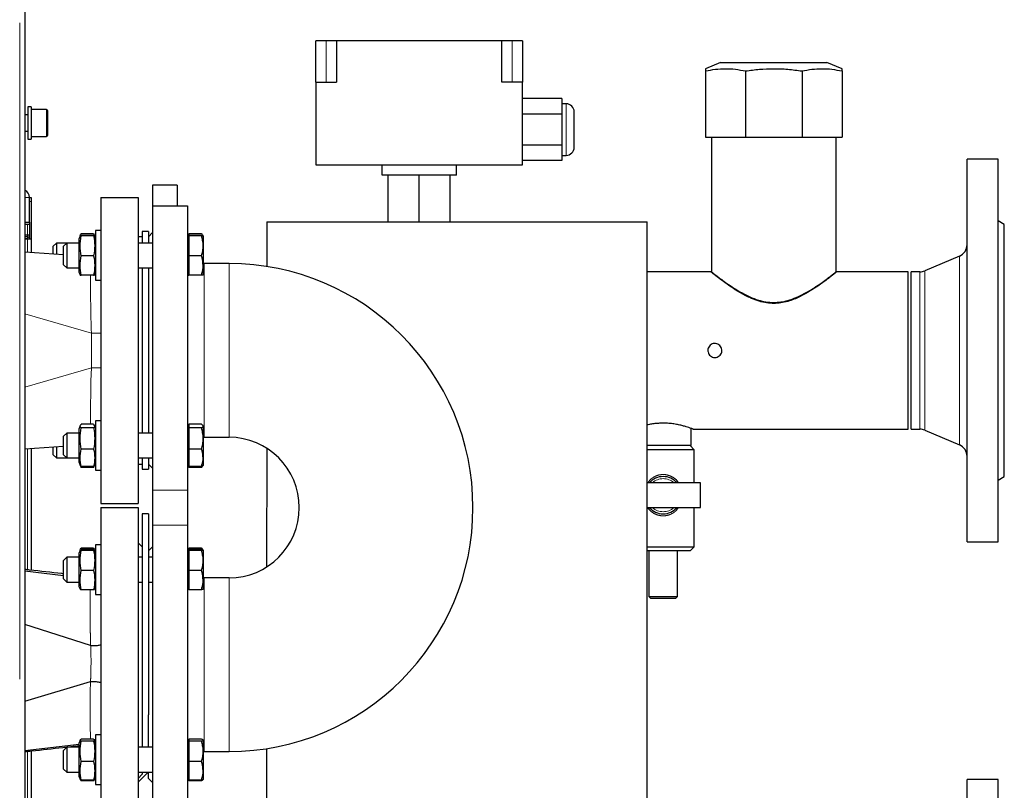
# Model space of a CAD drawing. Header units: millimetres. Extents: x 31 to 245, y 68 to 148.
# Tile 18 of 72: x 65.09 to 74.61, y 82.41 to 89.86. Entities that reach past the tile are written whole.
import ezdxf

# ---------------------------------------------------------------- set-up
doc = ezdxf.new("R2010")
doc.units = ezdxf.units.MM
doc.linetypes.add('PHANTOM', pattern=[12.7, 6.35, -1.27, 1.27, -1.27, 1.27, -1.27])

msp = doc.modelspace()

# ---------------------------------------------------------------- linework, layer by layer
at = {"color": 8, "linetype": 'PHANTOM', "lineweight": 18}
for p, q in [((65.0855, 70.7848), (65.0855, 97.9848)), ((68.0505, 89.2618), (68.0505, 89.6618)), ((69.8505, 89.2618), (69.8505, 89.6618)), ((65.3455, 88.7348), (65.3455, 88.9948)), ((70.3705, 88.8018), (70.3705, 89.0518)), ((70.3705, 88.5518), (70.3705, 88.8018)), ((65.1805, 88.1448), (65.1355, 88.1448)), ((65.1965, 88.1048), (65.1805, 88.1048)), ((65.1605, 87.7808), (65.1605, 87.8848)), ((65.1605, 87.7648), (65.1605, 87.7808)), ((65.1605, 87.7451), (65.1605, 87.7648)), ((65.1605, 87.7448), (65.1605, 87.6155)), ((74.1774, 85.7514), (74.1774, 87.5782)), ((66.8705, 87.5048), (66.8705, 85.8248)), ((67.1105, 85.8248), (67.1105, 87.5048)), ((73.7941, 85.9038), (73.7941, 87.4258)), ((73.8409, 85.8942), (73.8409, 87.4353)), ((65.1355, 87.0196), (65.7787, 86.8316)), ((65.7787, 86.4979), (65.7787, 86.8316)), ((65.7787, 86.8316), (65.8705, 86.8316)), ((65.1355, 86.31), (65.7787, 86.4979)), ((65.7787, 86.4979), (65.8705, 86.4979)), ((65.1605, 85.7141), (65.1605, 84.5431)), ((66.3705, 85.3137), (66.7105, 85.3137)), ((66.3705, 84.9759), (66.7105, 84.9759)), ((66.8705, 84.4648), (66.8705, 82.7848)), ((67.1105, 84.4648), (67.1105, 82.7848)), ((65.1605, 82.7864), (65.1605, 81.5431))]:
    msp.add_line(p, q, dxfattribs=at)
at = {"color": 7, "linetype": 'Continuous', "lineweight": 25}
for p, q in [((65.1355, 97.9706), (65.1355, 70.7848)), ((68.0505, 89.6618), (67.9505, 89.6618)), ((67.9505, 89.2618), (67.9505, 89.6618)), ((68.1505, 89.6618), (68.0505, 89.6618)), ((68.1505, 89.6618), (68.1505, 89.2618)), ((69.7505, 89.6618), (68.1505, 89.6618)), ((69.7505, 89.2618), (69.7505, 89.6618)), ((69.8505, 89.6618), (69.7505, 89.6618)), ((69.9505, 89.6618), (69.8505, 89.6618)), ((69.9505, 89.6618), (69.9505, 89.2618)), ((71.8662, 89.449), (71.7205, 89.3907)), ((71.8662, 89.449), (72.8949, 89.449)), ((73.0406, 89.3907), (72.8949, 89.449)), ((71.7205, 89.369), (71.7205, 88.729)), ((72.1072, 89.369), (72.1072, 88.729)), ((72.6539, 89.369), (72.6539, 88.729)), ((73.0405, 89.369), (73.0405, 88.729)), ((67.9505, 89.2618), (67.9505, 88.4618)), ((67.9505, 89.2618), (68.1505, 89.2618)), ((69.9505, 89.2618), (69.7505, 89.2618)), ((69.9505, 88.4618), (69.9505, 89.2618)), ((70.3305, 89.102), (69.9505, 89.102)), ((70.3305, 89.102), (70.3305, 88.9519)), ((65.1955, 89.0218), (65.1655, 89.0218)), ((65.1655, 89.0218), (65.1655, 88.7613)), ((65.1955, 89.0218), (65.1955, 88.7613)), ((65.3455, 88.9948), (65.1955, 88.9948)), ((65.3555, 88.9848), (65.3555, 88.7448)), ((70.3705, 89.0518), (70.3305, 89.0518)), ((70.4505, 88.8018), (70.4505, 88.9718)), ((65.1655, 88.9448), (65.1355, 88.9448)), ((70.3305, 88.9519), (69.9505, 88.9519)), ((70.3305, 88.9519), (70.3305, 88.6517)), ((65.1355, 88.7848), (65.1655, 88.7848)), ((70.4505, 88.6318), (70.4505, 88.8018)), ((65.1655, 88.7613), (65.1655, 88.7078)), ((65.1655, 88.7078), (65.1955, 88.7078)), ((65.1955, 88.7613), (65.1955, 88.7078)), ((65.1955, 88.7348), (65.3455, 88.7348)), ((71.7205, 88.729), (72.1072, 88.729)), ((71.7775, 88.729), (71.7775, 87.4248)), ((72.1072, 88.729), (72.6539, 88.729)), ((72.6539, 88.729), (73.0405, 88.729)), ((72.9835, 87.4249), (72.9835, 88.729)), ((70.3305, 88.6517), (69.9505, 88.6517)), ((70.3305, 88.6517), (70.3305, 88.5016)), ((70.3305, 88.5016), (69.9505, 88.5016)), ((70.3305, 88.5518), (70.3705, 88.5518)), ((74.5505, 88.5148), (74.2505, 88.5148)), ((74.2505, 84.8148), (74.2505, 88.5148)), ((74.5505, 84.8148), (74.5505, 88.5148)), ((67.9505, 88.4618), (69.9505, 88.4618)), ((68.5905, 88.3618), (68.5905, 88.4618)), ((69.3105, 88.3618), (69.3105, 88.4618)), ((69.3105, 88.3618), (68.5905, 88.3618)), ((68.6505, 87.9103), (68.6505, 88.3618)), ((68.9505, 87.9102), (68.9505, 88.3618)), ((69.2505, 87.9102), (69.2505, 88.3618)), ((66.6105, 88.2648), (66.3705, 88.2648)), ((66.3705, 88.2648), (66.3705, 88.0648)), ((66.6105, 88.2648), (66.6105, 88.0648)), ((65.1805, 88.1448), (65.1965, 88.1448)), ((65.1805, 87.9048), (65.1805, 88.1448)), ((65.1965, 88.1448), (65.1965, 88.1048)), ((65.8705, 88.1448), (66.2305, 88.1448)), ((65.8705, 88.1448), (65.8705, 85.1848)), ((66.2305, 88.1448), (66.2305, 85.1848)), ((65.1965, 88.1048), (65.1965, 87.7448)), ((66.3705, 88.0648), (66.3705, 85.3137)), ((66.3705, 88.0648), (66.7105, 88.0648)), ((66.7105, 88.0648), (66.7105, 85.3137)), ((74.6105, 87.8848), (74.5505, 87.9194)), ((65.1355, 87.9048), (65.1805, 87.9048)), ((65.1605, 87.8848), (65.1355, 87.8848)), ((65.1805, 87.8848), (65.1605, 87.8848)), ((65.1805, 87.9048), (65.1805, 87.7451)), ((65.8705, 87.824), (65.8205, 87.824)), ((65.8205, 87.824), (65.8205, 87.344)), ((67.4753, 87.9105), (67.4753, 87.4764)), ((71.1541, 81.4258), (71.1553, 87.9098)), ((74.6105, 85.4448), (74.6105, 87.8848)), ((65.1605, 87.7808), (65.1355, 87.7808)), ((65.1605, 87.7648), (65.1355, 87.7648)), ((65.1355, 87.7451), (65.1805, 87.7451)), ((65.1605, 87.7448), (65.1355, 87.7448)), ((65.1605, 87.7448), (65.1965, 87.7448)), ((65.1805, 87.7448), (65.1805, 87.7451)), ((65.1965, 87.7448), (65.1965, 87.6129)), ((65.6698, 87.774), (65.6605, 87.7486)), ((65.6605, 87.5817), (65.6605, 87.7486)), ((65.6719, 87.7796), (65.67, 87.7745)), ((65.8005, 87.7946), (65.6805, 87.7946)), ((65.8005, 87.7756), (65.6805, 87.7756)), ((65.8005, 87.7724), (65.6805, 87.7724)), ((65.8113, 87.774), (65.8092, 87.7796)), ((65.8205, 87.7486), (65.8113, 87.774)), ((66.2705, 87.7648), (66.2305, 87.7648)), ((66.3305, 87.8148), (66.2705, 87.8148)), ((66.2705, 87.8148), (66.2705, 87.704)), ((66.3305, 87.8148), (66.3305, 87.704)), ((66.3705, 87.8048), (66.3305, 87.7648)), ((66.7205, 87.7743), (66.7105, 87.7743)), ((66.7205, 87.774), (66.7105, 87.774)), ((66.7205, 87.7946), (66.7205, 87.7756)), ((66.8436, 87.7946), (66.7205, 87.7946)), ((66.7205, 87.7756), (66.7205, 87.774)), ((66.8436, 87.7756), (66.7205, 87.7756)), ((66.7205, 87.774), (66.7205, 87.7724)), ((66.7205, 87.7724), (66.7205, 87.6766)), ((66.8436, 87.7724), (66.7205, 87.7724)), ((66.8605, 87.774), (66.8571, 87.7799)), ((66.8605, 87.774), (66.8605, 87.6766)), ((65.4405, 87.704), (65.4105, 87.674)), ((65.4105, 87.5976), (65.4105, 87.674)), ((65.5405, 87.704), (65.4405, 87.704)), ((65.4405, 87.704), (65.4405, 87.5955)), ((65.5405, 87.704), (65.5105, 87.674)), ((65.5105, 87.6613), (65.5105, 87.674)), ((65.5105, 87.494), (65.5105, 87.6613)), ((65.6605, 87.704), (65.5405, 87.704)), ((65.5405, 87.704), (65.5405, 87.6871)), ((65.5405, 87.6871), (65.5405, 87.464)), ((66.3705, 87.704), (66.2305, 87.704)), ((66.7205, 87.6766), (66.7205, 87.5809)), ((66.8605, 87.6766), (66.8605, 87.4867)), ((65.5105, 87.5905), (65.1355, 87.6173)), ((65.6605, 87.4195), (65.6605, 87.5817)), ((65.8005, 87.5809), (65.6805, 87.5809)), ((66.8436, 87.5809), (66.7205, 87.5809)), ((66.7205, 87.5809), (66.7205, 87.4867)), ((74.1774, 87.5782), (73.8409, 87.4353)), ((65.5105, 87.494), (65.5405, 87.464)), ((65.5405, 87.464), (65.6605, 87.464)), ((66.2305, 87.464), (66.3705, 87.464)), ((66.2705, 87.464), (66.2705, 85.8655)), ((66.3305, 87.464), (66.3305, 85.8655)), ((66.7205, 87.4867), (66.7205, 87.3925)), ((66.8705, 87.5048), (66.8605, 87.5051)), ((66.8605, 87.4867), (66.8605, 87.394)), ((67.1105, 87.5048), (66.8705, 87.5048)), ((65.6605, 87.4195), (65.6698, 87.394)), ((65.8005, 87.3925), (65.6805, 87.3925)), ((65.8113, 87.394), (65.8205, 87.4195)), ((66.7105, 87.394), (66.7205, 87.394)), ((66.8436, 87.3925), (66.7205, 87.3925)), ((71.7717, 87.4258), (71.1553, 87.4258)), ((73.6805, 87.4258), (72.9905, 87.4258)), ((73.6805, 85.9038), (73.6805, 87.4258)), ((73.7941, 87.4258), (73.7105, 87.4258)), ((73.7105, 85.9038), (73.7105, 87.4258)), ((65.8205, 87.344), (65.8705, 87.344)), ((65.6707, 85.9379), (65.6605, 85.9101)), ((65.8005, 85.9505), (65.6805, 85.9505)), ((65.8005, 85.9159), (65.6805, 85.9159)), ((65.8205, 85.9101), (65.8104, 85.9379)), ((65.8705, 85.9855), (65.8205, 85.9855)), ((65.8205, 85.9855), (65.8205, 85.5055)), ((66.7205, 85.9355), (66.7105, 85.9355)), ((66.7205, 85.9505), (66.7205, 85.9332)), ((66.8436, 85.9505), (66.7205, 85.9505)), ((66.7205, 85.9332), (66.7205, 85.9159)), ((66.7205, 85.9159), (66.7205, 85.8134)), ((66.8436, 85.9159), (66.7205, 85.9159)), ((66.8605, 85.9332), (66.8605, 85.8134)), ((65.5405, 85.8655), (65.5105, 85.8355)), ((65.5105, 85.8154), (65.5105, 85.8355)), ((65.6605, 85.8655), (65.5405, 85.8655)), ((65.5405, 85.8655), (65.5405, 85.8387)), ((65.5405, 85.8387), (65.5405, 85.6255)), ((65.6605, 85.7196), (65.6605, 85.9101)), ((66.3705, 85.8655), (66.2305, 85.8655)), ((66.8605, 85.8245), (66.8705, 85.8248)), ((66.8705, 85.8248), (67.1105, 85.8248)), ((71.5805, 85.7448), (71.5805, 85.9112)), ((71.5997, 85.9038), (73.6805, 85.9038)), ((73.7105, 85.9038), (73.7941, 85.9038)), ((73.8409, 85.8942), (74.1774, 85.7514)), ((65.1355, 85.7123), (65.5105, 85.7391)), ((65.4105, 85.6555), (65.4105, 85.7319)), ((65.4405, 85.7341), (65.4405, 85.6255)), ((65.5105, 85.6555), (65.5105, 85.8154)), ((66.7205, 85.8134), (66.7205, 85.711)), ((66.8605, 85.8134), (66.8605, 85.6258)), ((71.3105, 85.7448), (71.1549, 85.7448)), ((71.5805, 85.7448), (71.3105, 85.7448)), ((71.6105, 85.7048), (71.5705, 85.7448)), ((65.1965, 85.7166), (65.1965, 84.5391)), ((65.4105, 85.6555), (65.4405, 85.6255)), ((65.5105, 85.6555), (65.5405, 85.6255)), ((65.6605, 85.581), (65.6605, 85.7196)), ((65.8005, 85.711), (65.6805, 85.711)), ((66.8436, 85.711), (66.7205, 85.711)), ((66.7205, 85.711), (66.7205, 85.6258)), ((67.4749, 85.7189), (67.4747, 84.5705)), ((71.6105, 85.7048), (71.1549, 85.7048)), ((71.6105, 85.3848), (71.6105, 85.7048)), ((65.4405, 85.6255), (65.5405, 85.6255)), ((65.5405, 85.6255), (65.6605, 85.6255)), ((65.6605, 85.581), (65.6707, 85.5531)), ((65.6707, 85.5531), (65.6722, 85.5491)), ((65.6805, 85.5339), (65.6795, 85.5417)), ((65.8005, 85.5406), (65.6805, 85.5406)), ((65.8016, 85.5416), (65.8005, 85.5339)), ((65.8089, 85.5491), (65.8104, 85.5531)), ((65.8104, 85.5531), (65.8205, 85.581)), ((66.2305, 85.6255), (66.3705, 85.6255)), ((66.2305, 85.5648), (66.2705, 85.5648)), ((66.2705, 85.6255), (66.2705, 85.5148)), ((66.3305, 85.6255), (66.3305, 85.5148)), ((66.3305, 85.5648), (66.3705, 85.5248)), ((66.7105, 85.5555), (66.7205, 85.5555)), ((66.7205, 85.5553), (66.7105, 85.5553)), ((66.7205, 85.6258), (66.7205, 85.5406)), ((66.7205, 85.5406), (66.7205, 85.5339)), ((66.8436, 85.5406), (66.7205, 85.5406)), ((66.8436, 85.5339), (66.8447, 85.538)), ((66.8567, 85.5489), (66.8605, 85.5555)), ((66.8605, 85.6258), (66.8605, 85.5556)), ((65.8005, 85.5339), (65.6805, 85.5339)), ((65.8205, 85.5055), (65.8705, 85.5055)), ((66.2705, 85.5148), (66.3305, 85.5148)), ((66.8436, 85.5339), (66.7205, 85.5339)), ((74.5505, 85.4101), (74.6105, 85.4448)), ((71.6705, 85.3848), (71.1549, 85.3848)), ((71.6705, 85.1448), (71.6705, 85.3848)), ((66.3705, 85.3137), (66.3705, 84.9759)), ((66.7105, 85.3137), (66.7105, 84.9759)), ((65.8705, 85.1848), (66.2305, 85.1848)), ((65.8705, 85.1448), (66.2305, 85.1448)), ((65.8705, 85.1448), (65.8705, 82.1848)), ((66.2305, 85.1448), (66.2305, 82.1848)), ((66.3305, 85.0841), (66.2705, 85.0841)), ((66.2705, 85.0841), (66.2705, 83.0928)), ((66.3305, 85.0841), (66.3305, 83.1401)), ((71.1548, 85.1448), (71.6705, 85.1448)), ((71.6105, 84.7648), (71.6105, 85.1448)), ((66.3705, 84.9759), (66.3705, 82.2248)), ((66.7105, 84.9759), (66.7105, 82.2248)), ((65.8705, 84.784), (65.8205, 84.784)), ((65.8205, 84.784), (65.8205, 84.304)), ((66.2705, 84.7648), (66.2305, 84.8048)), ((74.2505, 84.8148), (74.5505, 84.8148)), ((65.6699, 84.7341), (65.6605, 84.7086)), ((65.6605, 84.5383), (65.6605, 84.7086)), ((65.6715, 84.7386), (65.6699, 84.7343)), ((65.8005, 84.7532), (65.6805, 84.7532)), ((65.8005, 84.7377), (65.6805, 84.7377)), ((65.8005, 84.7301), (65.6805, 84.7301)), ((65.8112, 84.7341), (65.8096, 84.7386)), ((65.8205, 84.7086), (65.8112, 84.7341)), ((66.3705, 84.7648), (66.3305, 84.7248)), ((66.7205, 84.734), (66.7105, 84.734)), ((66.7205, 84.7532), (66.7205, 84.7377)), ((66.8436, 84.7532), (66.7205, 84.7532)), ((66.7205, 84.7377), (66.7205, 84.7339)), ((66.8436, 84.7377), (66.7205, 84.7377)), ((66.7205, 84.7339), (66.7205, 84.7301)), ((66.7205, 84.7301), (66.7205, 84.6332)), ((66.8436, 84.7301), (66.7205, 84.7301)), ((66.8605, 84.734), (66.8577, 84.739)), ((66.8605, 84.7339), (66.8605, 84.6332)), ((71.5705, 84.7248), (71.1547, 84.7248)), ((71.1548, 84.7648), (71.6105, 84.7648)), ((71.1705, 84.7248), (71.1705, 84.2848)), ((71.4505, 84.2848), (71.4505, 84.7248)), ((71.5705, 84.7248), (71.6105, 84.7648)), ((65.5405, 84.664), (65.5105, 84.634)), ((65.5105, 84.6203), (65.5105, 84.634)), ((65.5105, 84.454), (65.5105, 84.6203)), ((65.6605, 84.664), (65.5405, 84.664)), ((65.5405, 84.664), (65.5405, 84.6458)), ((65.5405, 84.6458), (65.5405, 84.424)), ((66.2705, 84.664), (66.2305, 84.664)), ((66.3705, 84.664), (66.3305, 84.664)), ((66.7205, 84.6332), (66.7205, 84.5364)), ((66.8605, 84.6332), (66.8605, 84.4433)), ((65.1355, 84.533), (65.5105, 84.4893)), ((65.6605, 84.3795), (65.6605, 84.5383)), ((65.8005, 84.5364), (65.6805, 84.5364)), ((66.8436, 84.5364), (66.7205, 84.5364)), ((66.7205, 84.5364), (66.7205, 84.4433)), ((65.5105, 84.454), (65.5405, 84.424)), ((65.5405, 84.424), (65.6605, 84.424)), ((66.2305, 84.424), (66.2705, 84.424)), ((66.3305, 84.424), (66.3705, 84.424)), ((66.7205, 84.4433), (66.7205, 84.3503)), ((66.8705, 84.4648), (66.8605, 84.4651)), ((66.8605, 84.4433), (66.8605, 84.3541)), ((67.1105, 84.4648), (66.8705, 84.4648)), ((65.6605, 84.3795), (65.6699, 84.3539)), ((65.8005, 84.3503), (65.6805, 84.3503)), ((65.8112, 84.3539), (65.8205, 84.3795)), ((65.8205, 84.304), (65.8705, 84.304)), ((66.7105, 84.354), (66.7205, 84.354)), ((66.8436, 84.3503), (66.7205, 84.3503)), ((71.1705, 84.2848), (71.1905, 84.2648)), ((71.1705, 84.2848), (71.4505, 84.2848)), ((71.4305, 84.2648), (71.1905, 84.2648)), ((71.4305, 84.2648), (71.4505, 84.2848)), ((65.7719, 83.8105), (65.1355, 84.0136)), ((65.7725, 83.8104), (65.7719, 83.8105)), ((65.1355, 83.2726), (65.7705, 83.4625)), ((65.7705, 83.4625), (65.7713, 83.4627)), ((66.2705, 83.0928), (66.2705, 82.8255)), ((66.3305, 82.8255), (66.3305, 83.1401)), ((65.67, 82.8961), (65.6605, 82.8701)), ((65.6605, 82.6926), (65.6605, 82.8701)), ((65.8005, 82.9036), (65.6805, 82.9036)), ((65.8005, 82.8863), (65.6805, 82.8863)), ((65.8205, 82.8701), (65.8111, 82.8961)), ((65.8705, 82.9455), (65.8205, 82.9455)), ((65.8205, 82.9455), (65.8205, 82.4655)), ((66.7205, 82.8955), (66.7105, 82.8955)), ((66.7205, 82.9036), (66.7205, 82.895)), ((66.8436, 82.9036), (66.7205, 82.9036)), ((66.7205, 82.895), (66.7205, 82.8863)), ((66.7205, 82.8863), (66.7205, 82.7873)), ((66.8436, 82.8863), (66.7205, 82.8863)), ((66.8605, 82.895), (66.8605, 82.7873)), ((65.1355, 82.7947), (65.6605, 82.8553)), ((65.1965, 82.7904), (65.1965, 81.5391)), ((65.5405, 82.8255), (65.5105, 82.7955)), ((65.5105, 82.7797), (65.5105, 82.7955)), ((65.5105, 82.6155), (65.5105, 82.7797)), ((65.6605, 82.8255), (65.5405, 82.8255)), ((65.5405, 82.8255), (65.5405, 82.8044)), ((65.5405, 82.8044), (65.5405, 82.5855)), ((66.3705, 82.8255), (66.2305, 82.8255)), ((66.7205, 82.7873), (66.7205, 82.6883)), ((66.8605, 82.7873), (66.8605, 82.5979)), ((66.8605, 82.7845), (66.8705, 82.7848)), ((66.8705, 82.7848), (67.1105, 82.7848)), ((67.4744, 82.813), (67.4741, 81.4258)), ((65.6605, 82.541), (65.6605, 82.6926)), ((65.8005, 82.6883), (65.6805, 82.6883)), ((66.8436, 82.6883), (66.7205, 82.6883)), ((66.7205, 82.6883), (66.7205, 82.5979)), ((65.5105, 82.6155), (65.5405, 82.5855)), ((65.5405, 82.5855), (65.6605, 82.5855)), ((66.2305, 82.5855), (66.3705, 82.5855)), ((66.2305, 82.4874), (66.3287, 82.5855)), ((66.2705, 82.5855), (66.2705, 82.5648)), ((66.3305, 82.5248), (66.3305, 82.5855)), ((66.7205, 82.5979), (66.7205, 82.5075)), ((66.8605, 82.5979), (66.8605, 82.5158)), ((65.6605, 82.541), (65.67, 82.515)), ((65.67, 82.515), (65.6706, 82.5135)), ((65.6805, 82.5015), (65.6797, 82.5079)), ((65.8005, 82.5075), (65.6805, 82.5075)), ((65.8005, 82.5015), (65.6805, 82.5015)), ((65.8012, 82.5071), (65.8005, 82.5015)), ((65.8105, 82.5135), (65.8111, 82.515)), ((65.8111, 82.515), (65.8205, 82.541)), ((66.2305, 82.5248), (66.2705, 82.5648)), ((66.3305, 82.5248), (66.3705, 82.4848)), ((66.7105, 82.5155), (66.7205, 82.5155)), ((66.7205, 82.5075), (66.7205, 82.5015)), ((66.8436, 82.5075), (66.7205, 82.5075)), ((66.8436, 82.5015), (66.7205, 82.5015)), ((66.8436, 82.5015), (66.8444, 82.505)), ((74.5505, 82.5148), (74.2505, 82.5148)), ((74.2505, 78.8148), (74.2505, 82.5148)), ((74.5505, 78.8148), (74.5505, 82.5148)), ((65.8205, 82.4655), (65.8705, 82.4655))]:
    msp.add_line(p, q, dxfattribs=at)
at = {"color": 7, "linetype": 'Continuous', "lineweight": 25, "flags": 128}
msp.add_lwpolyline([(67.4753, 87.9105), (67.4762, 87.9105), (67.4834, 87.9105), (67.4976, 87.9105), (67.5188, 87.9105), (67.547, 87.9105), (67.582, 87.9105), (67.6237, 87.9105), (67.672, 87.9105), (67.7267, 87.9105), (67.7874, 87.9105), (67.8541, 87.9105), (67.9265, 87.9104), (68.0042, 87.9104), (68.087, 87.9104), (68.1745, 87.9104), (68.2665, 87.9104), (68.3625, 87.9104), (68.4622, 87.9103), (68.5652, 87.9103), (68.6711, 87.9103), (68.7795, 87.9103), (68.89, 87.9103), (69.0021, 87.9102), (69.1154, 87.9102), (69.2295, 87.9102), (69.344, 87.9102), (69.4583, 87.9102), (69.5721, 87.9101), (69.6848, 87.9101), (69.7962, 87.9101), (69.9057, 87.9101), (70.0129, 87.91), (70.1174, 87.91), (70.2188, 87.91), (70.3167, 87.91), (70.4107, 87.91), (70.5005, 87.91), (70.5857, 87.9099), (70.666, 87.9099), (70.7411, 87.9099), (70.8106, 87.9099), (70.8744, 87.9099), (70.9321, 87.9099), (70.9836, 87.9099), (71.0287, 87.9099), (71.0671, 87.9098), (71.0987, 87.9098), (71.1234, 87.9098), (71.1411, 87.9098), (71.1518, 87.9098), (71.1553, 87.9098), (71.1553, 87.9098)], dxfattribs=at)
at = {"color": 8, "linetype": 'PHANTOM', "lineweight": 18, "flags": 128}
for points in [[(65.7716, 85.9505), (65.7711, 86.0337), (65.7715, 86.136), (65.7729, 86.252), (65.7753, 86.3715), (65.7787, 86.4979), (65.7787, 86.4979), (65.7787, 86.4979)], [(65.7719, 82.9036), (65.7713, 82.9085), (65.769, 82.9509), (65.7674, 83.0048), (65.7664, 83.0689), (65.7662, 83.16), (65.7669, 83.2629), (65.7683, 83.3602), (65.7705, 83.4625), (65.7705, 83.4625), (65.7705, 83.4625)]]:
    msp.add_lwpolyline(points, dxfattribs=at)
at = {"color": 7, "linetype": 'Continuous', "lineweight": 25}
for centre, radius, start, end in [((65.3455, 88.9848), 0.01, 0, 90), ((70.3705, 88.9718), 0.08, 0, 90), ((65.3455, 88.7448), 0.01, 270, 0), ((70.3705, 88.6318), 0.08, 270, 0), ((65.1005, 88.1448), 0.08, 0, 64.05552), ((65.1605, 87.7448), 0.036, 56.25101, 90), ((65.1605, 87.7448), 0.02, 0, 90), ((74.1305, 87.6886), 0.12, 293, 0), ((67.1105, 85.1448), 2.36, 0, 90), ((73.7941, 87.5458), 0.12, 270, 293), ((67.1105, 85.1448), 0.68, 270, 90), ((73.7941, 85.7838), 0.12, 67, 90), ((74.1305, 85.6409), 0.12, 0, 67), ((71.3105, 85.2648), 0.18, 41.81031, 138.18969), ((67.1105, 85.1448), 2.36, 270, 0), ((71.3105, 85.2648), 0.18, 221.81031, 318.18969)]:
    msp.add_arc(centre, radius, start, end, dxfattribs=at)
at = {"color": 8, "linetype": 'PHANTOM', "lineweight": 18}
for start, end in [(48.59038, 131.40962), (228.59038, 311.40962)]:
    msp.add_arc((71.3105, 85.2648), 0.16, start, end, dxfattribs=at)
at = {"color": 7, "linetype": 'Continuous', "lineweight": 25}
for points, knots in [([(71.7205, 89.369), (71.7522, 89.375), (71.8156, 89.387), (71.9123, 89.3925), (72.0098, 89.3874), (72.0747, 89.3751), (72.1072, 89.369)], [0, 0, 0, 0, 0.247, 0.493939, 0.746936, 1, 1, 1, 1]), ([(71.7205, 89.3906), (71.7205, 89.3897), (71.7205, 89.3877), (71.7205, 89.3753), (71.7205, 89.369)], [0, 0, 0, 0, 0.493871, 1, 1, 1, 1]), ([(72.1072, 89.369), (72.152, 89.375), (72.2416, 89.387), (72.3783, 89.3925), (72.5162, 89.3874), (72.608, 89.3751), (72.6539, 89.369)], [0, 0, 0, 0, 0.247003, 0.493939, 0.746936, 1, 1, 1, 1]), ([(72.6539, 89.369), (72.6856, 89.375), (72.749, 89.387), (72.8457, 89.3925), (72.9432, 89.3874), (73.0081, 89.3751), (73.0405, 89.369)], [0, 0, 0, 0, 0.247002, 0.493941, 0.746936, 1, 1, 1, 1]), ([(73.0405, 89.369), (73.0405, 89.3748), (73.0405, 89.3863), (73.0405, 89.3926), (73.0405, 89.3907), (73.0405, 89.3906)], [0, 0, 0, 0, 0.494002, 0.987878, 1, 1, 1, 1]), ([(65.6805, 87.5809), (65.6753, 87.6122), (65.6645, 87.6761), (65.6751, 87.7399), (65.6805, 87.7724)], [0, 0, 0, 0, 0.4911848, 1, 1, 1, 1]), ([(65.6705, 87.7725), (65.6726, 87.7797), (65.6748, 87.7871), (65.6804, 87.7944), (65.6805, 87.7946)], [0, 0, 0, 0, 0.968812, 1, 1, 1, 1]), ([(65.6805, 87.7724), (65.6789, 87.7726), (65.6723, 87.7731), (65.6713, 87.7736), (65.6705, 87.774)], [0, 0, 0, 0, 0.252845, 1, 1, 1, 1]), ([(65.8005, 87.7946), (65.8007, 87.7944), (65.8062, 87.7872), (65.8085, 87.7799), (65.8107, 87.7728)], [0, 0, 0, 0, 0.031662, 1, 1, 1, 1]), ([(65.8104, 87.774), (65.8097, 87.7736), (65.8088, 87.7731), (65.8022, 87.7726), (65.8005, 87.7724)], [0, 0, 0, 0, 0.747146, 1, 1, 1, 1]), ([(65.8005, 87.7724), (65.8058, 87.7411), (65.8166, 87.6772), (65.806, 87.6134), (65.8005, 87.5809)], [0, 0, 0, 0, 0.491177, 1, 1, 1, 1]), ([(66.8566, 87.7796), (66.8563, 87.7806), (66.8544, 87.7857), (66.8484, 87.7906), (66.8436, 87.7946)], [0, 0, 0, 0, 0.19261, 1, 1, 1, 1]), ([(66.8605, 87.774), (66.8605, 87.774), (66.8604, 87.7743), (66.8567, 87.7749), (66.848, 87.7753), (66.8436, 87.7756)], [0, 0, 0, 0, 0.070089, 0.530779, 1, 1, 1, 1]), ([(66.8436, 87.7724), (66.8483, 87.7727), (66.8579, 87.7732), (66.8597, 87.7737), (66.8605, 87.774)], [0, 0, 0, 0, 0.495459, 1, 1, 1, 1]), ([(66.8605, 87.6766), (66.8605, 87.6789), (66.8604, 87.6961), (66.8567, 87.7285), (66.848, 87.7577), (66.8436, 87.7724)], [0, 0, 0, 0, 0.070095, 0.53079, 1, 1, 1, 1]), ([(66.8436, 87.5809), (66.8483, 87.5964), (66.8579, 87.6278), (66.8597, 87.6603), (66.8605, 87.6766)], [0, 0, 0, 0, 0.495458, 1, 1, 1, 1]), ([(65.6805, 87.3925), (65.6753, 87.4233), (65.6645, 87.4861), (65.6751, 87.5489), (65.6805, 87.5809)], [0, 0, 0, 0, 0.491182, 1, 1, 1, 1]), ([(65.8005, 87.5809), (65.8058, 87.55), (65.8166, 87.4872), (65.806, 87.4244), (65.8005, 87.3925)], [0, 0, 0, 0, 0.491182, 1, 1, 1, 1]), ([(66.8605, 87.4867), (66.8584, 87.512), (66.8556, 87.5439), (66.8456, 87.5746), (66.8436, 87.5809)], [0, 0, 0, 0, 0.795696, 1, 1, 1, 1]), ([(66.8436, 87.3925), (66.8506, 87.4165), (66.8596, 87.4476), (66.8604, 87.4794), (66.8605, 87.4867)], [0, 0, 0, 0, 0.77341, 1, 1, 1, 1]), ([(65.6711, 87.394), (65.6717, 87.3936), (65.6726, 87.3931), (65.6789, 87.3926), (65.6805, 87.3925)], [0, 0, 0, 0, 0.734443, 1, 1, 1, 1]), ([(65.8005, 87.3925), (65.8022, 87.3926), (65.8085, 87.3931), (65.8095, 87.3936), (65.8102, 87.394)], [0, 0, 0, 0, 0.265542, 1, 1, 1, 1]), ([(66.8605, 87.394), (66.8605, 87.394), (66.8604, 87.3937), (66.8567, 87.3932), (66.848, 87.3927), (66.8436, 87.3925)], [0, 0, 0, 0, 0.0701, 0.530789, 1, 1, 1, 1]), ([(72.9905, 87.4258), (72.9894, 87.4248), (72.9869, 87.4229), (72.9677, 87.4076), (72.9382, 87.3844), (72.8948, 87.3512), (72.8348, 87.3071), (72.7569, 87.2541), (72.6667, 87.2003), (72.5793, 87.1591), (72.4992, 87.1336), (72.4323, 87.121), (72.3628, 87.1183), (72.2907, 87.1267), (72.2177, 87.1464), (72.1356, 87.1796), (72.0497, 87.2258), (71.9644, 87.2804), (71.8898, 87.3335), (71.8354, 87.3746), (71.7988, 87.4033), (71.7786, 87.4193), (71.7695, 87.4267), (71.7713, 87.4252), (71.7717, 87.4249)], [0, 0, 0, 0, 0.042573, 0.08657, 0.129107, 0.172689, 0.230041, 0.289046, 0.347283, 0.407218, 0.44063, 0.474824, 0.5083, 0.542974, 0.581816, 0.621757, 0.679998, 0.739861, 0.799524, 0.861144, 0.903764, 0.947532, 0.990197, 1, 1, 1, 1]), ([(71.7788, 87.4248), (71.7785, 87.4251), (71.7771, 87.4262), (71.7864, 87.4188), (71.806, 87.4034), (71.8359, 87.3803), (71.8758, 87.3503), (71.9282, 87.3125), (71.9935, 87.2683), (72.0682, 87.2231), (72.1478, 87.1824), (72.2253, 87.1526), (72.3039, 87.1328), (72.3547, 87.1303), (72.3805, 87.129)], [0, 0, 0, 0, 0.027902, 0.113044, 0.192189, 0.273247, 0.360672, 0.449861, 0.555385, 0.663144, 0.754563, 0.848008, 0.922694, 1, 1, 1, 1]), ([(72.3805, 87.129), (72.4032, 87.13), (72.4491, 87.132), (72.523, 87.1487), (72.6001, 87.1766), (72.6852, 87.2185), (72.7699, 87.2695), (72.8439, 87.3202), (72.9018, 87.3626), (72.9417, 87.3929), (72.968, 87.4135), (72.982, 87.4245), (72.9823, 87.4248), (72.9824, 87.4249)], [0, 0, 0, 0, 0.067695, 0.137569, 0.228772, 0.322495, 0.445228, 0.571502, 0.670421, 0.771933, 0.854956, 0.940283, 1, 1, 1, 1]), ([(71.7425, 86.6648), (71.7433, 86.6724), (71.7448, 86.6877), (71.7565, 86.708), (71.7737, 86.7235), (71.7952, 86.7324), (71.8184, 86.7336), (71.8407, 86.7272), (71.8596, 86.7137), (71.873, 86.6947), (71.8794, 86.6724), (71.8781, 86.6492), (71.8691, 86.6278), (71.8536, 86.6105), (71.8332, 86.5993), (71.8103, 86.5955), (71.7874, 86.5995), (71.7671, 86.6108), (71.7518, 86.6282), (71.7437, 86.6472), (71.7429, 86.6598), (71.7425, 86.6648)], [0, 0, 0, 0, 0.0535432, 0.1070824, 0.1607539, 0.2145103, 0.2681255, 0.3215867, 0.3751284, 0.4288564, 0.4825888, 0.5361344, 0.5895984, 0.6432053, 0.6969625, 0.7506426, 0.8041326, 0.857621, 0.9112945, 0.9650531, 1, 1, 1, 1]), ([(65.6805, 85.9159), (65.6789, 85.9174), (65.6721, 85.9237), (65.6671, 85.9351), (65.6745, 85.9452), (65.6804, 85.9503), (65.6805, 85.9505)], [0, 0, 0, 0, 0.129591, 0.552153, 0.986711, 1, 1, 1, 1]), ([(65.6805, 85.711), (65.6753, 85.7445), (65.6645, 85.8128), (65.6751, 85.8811), (65.6805, 85.9159)], [0, 0, 0, 0, 0.4911812, 1, 1, 1, 1]), ([(65.8005, 85.9505), (65.8007, 85.9503), (65.8064, 85.9453), (65.814, 85.9353), (65.8092, 85.9238), (65.8022, 85.9174), (65.8005, 85.9159)], [0, 0, 0, 0, 0.013289, 0.436204, 0.870408, 1, 1, 1, 1]), ([(65.8005, 85.9159), (65.8058, 85.8823), (65.8166, 85.814), (65.806, 85.7457), (65.8005, 85.711)], [0, 0, 0, 0, 0.4911812, 1, 1, 1, 1]), ([(66.8605, 85.9332), (66.8605, 85.9336), (66.8604, 85.9367), (66.8567, 85.9425), (66.848, 85.9478), (66.8436, 85.9505)], [0, 0, 0, 0, 0.0700899, 0.5307774, 1, 1, 1, 1]), ([(66.8436, 85.9159), (66.8483, 85.9187), (66.8579, 85.9244), (66.8597, 85.9302), (66.8605, 85.9332)], [0, 0, 0, 0, 0.495459, 1, 1, 1, 1]), ([(66.8605, 85.8134), (66.8605, 85.8158), (66.8604, 85.8342), (66.8567, 85.8689), (66.848, 85.9001), (66.8436, 85.9159)], [0, 0, 0, 0, 0.070092, 0.53079, 1, 1, 1, 1]), ([(71.3105, 85.9612), (71.2951, 85.9609), (71.2638, 85.9603), (71.2187, 85.9556), (71.1818, 85.9499), (71.1621, 85.9455), (71.155, 85.944)], [0, 0, 0, 0, 0.278425, 0.565335, 0.843648, 1, 1, 1, 1]), ([(71.5997, 85.9041), (71.5999, 85.904), (71.6008, 85.9037), (71.5944, 85.9061), (71.581, 85.911), (71.5606, 85.9182), (71.5336, 85.9269), (71.5001, 85.9364), (71.4604, 85.9458), (71.4149, 85.954), (71.3643, 85.96), (71.3287, 85.9608), (71.3105, 85.9612)], [0, 0, 0, 0, 0.0371023, 0.1410027, 0.2393985, 0.3404299, 0.4430838, 0.5484165, 0.6565481, 0.767887, 0.8817372, 1, 1, 1, 1]), ([(66.8436, 85.711), (66.8483, 85.7276), (66.8579, 85.7612), (66.8597, 85.7959), (66.8605, 85.8134)], [0, 0, 0, 0, 0.495454, 1, 1, 1, 1]), ([(65.6805, 85.5406), (65.6753, 85.5685), (65.6645, 85.6253), (65.6751, 85.6821), (65.6805, 85.711)], [0, 0, 0, 0, 0.4911785, 1, 1, 1, 1]), ([(65.8005, 85.711), (65.8058, 85.6831), (65.8166, 85.6263), (65.806, 85.5695), (65.8005, 85.5406)], [0, 0, 0, 0, 0.4911785, 1, 1, 1, 1]), ([(66.8605, 85.6258), (66.8584, 85.6487), (66.8556, 85.6776), (66.8456, 85.7053), (66.8436, 85.711)], [0, 0, 0, 0, 0.795699, 1, 1, 1, 1]), ([(65.6727, 85.5532), (65.6733, 85.5505), (65.6741, 85.5463), (65.6788, 85.5421), (65.6805, 85.5406)], [0, 0, 0, 0, 0.643466, 1, 1, 1, 1]), ([(65.674, 85.5492), (65.6743, 85.5465), (65.675, 85.5413), (65.6788, 85.5363), (65.6805, 85.5339)], [0, 0, 0, 0, 0.528823, 1, 1, 1, 1]), ([(65.8005, 85.5406), (65.8023, 85.5421), (65.807, 85.5463), (65.8079, 85.5505), (65.8085, 85.5532)], [0, 0, 0, 0, 0.356462, 1, 1, 1, 1]), ([(65.8005, 85.5339), (65.8023, 85.5363), (65.806, 85.5413), (65.8068, 85.5465), (65.8072, 85.5492)], [0, 0, 0, 0, 0.471071, 1, 1, 1, 1]), ([(66.8436, 85.5406), (66.8506, 85.5624), (66.8596, 85.5904), (66.8604, 85.6193), (66.8605, 85.6258)], [0, 0, 0, 0, 0.773403, 1, 1, 1, 1]), ([(66.8605, 85.5579), (66.8605, 85.5575), (66.8604, 85.5544), (66.8567, 85.5486), (66.848, 85.5433), (66.8436, 85.5406)], [0, 0, 0, 0, 0.0701, 0.530788, 1, 1, 1, 1]), ([(66.8563, 85.5491), (66.856, 85.5483), (66.8542, 85.5432), (66.8485, 85.5382), (66.8436, 85.5339)], [0, 0, 0, 0, 0.146083, 1, 1, 1, 1]), ([(65.6805, 84.7301), (65.6789, 84.7304), (65.6721, 84.7318), (65.6671, 84.7343), (65.6745, 84.7366), (65.6804, 84.7377), (65.6805, 84.7377)], [0, 0, 0, 0, 0.129589, 0.552151, 0.98671, 1, 1, 1, 1]), ([(65.6805, 84.5364), (65.6753, 84.5681), (65.6645, 84.6326), (65.6751, 84.6972), (65.6805, 84.7301)], [0, 0, 0, 0, 0.491182, 1, 1, 1, 1]), ([(65.6708, 84.7338), (65.6729, 84.7401), (65.675, 84.7466), (65.6804, 84.753), (65.6805, 84.7532)], [0, 0, 0, 0, 0.967689, 1, 1, 1, 1]), ([(65.8005, 84.7532), (65.8007, 84.753), (65.806, 84.7467), (65.8082, 84.7403), (65.8103, 84.7341)], [0, 0, 0, 0, 0.032878, 1, 1, 1, 1]), ([(65.8005, 84.7377), (65.8007, 84.7377), (65.8064, 84.7366), (65.814, 84.7344), (65.8092, 84.7318), (65.8022, 84.7304), (65.8005, 84.7301)], [0, 0, 0, 0, 0.01329, 0.436204, 0.870411, 1, 1, 1, 1]), ([(65.8005, 84.7301), (65.8058, 84.6984), (65.8166, 84.6338), (65.806, 84.5692), (65.8005, 84.5364)], [0, 0, 0, 0, 0.491177, 1, 1, 1, 1]), ([(66.8571, 84.7386), (66.8566, 84.7398), (66.8547, 84.7448), (66.8484, 84.7496), (66.8436, 84.7532)], [0, 0, 0, 0, 0.243781, 1, 1, 1, 1]), ([(66.8605, 84.7339), (66.8605, 84.734), (66.8604, 84.7347), (66.8567, 84.736), (66.848, 84.7371), (66.8436, 84.7377)], [0, 0, 0, 0, 0.070092, 0.530786, 1, 1, 1, 1]), ([(66.8436, 84.7301), (66.8483, 84.7307), (66.8579, 84.732), (66.8597, 84.7333), (66.8605, 84.7339)], [0, 0, 0, 0, 0.4954599, 1, 1, 1, 1]), ([(66.8605, 84.6332), (66.8605, 84.6355), (66.8604, 84.6529), (66.8567, 84.6857), (66.848, 84.7152), (66.8436, 84.7301)], [0, 0, 0, 0, 0.070092, 0.530784, 1, 1, 1, 1]), ([(66.8436, 84.5364), (66.8483, 84.5521), (66.8579, 84.5839), (66.8597, 84.6167), (66.8605, 84.6332)], [0, 0, 0, 0, 0.495461, 1, 1, 1, 1]), ([(65.5105, 84.5045), (65.505, 84.5051), (65.3955, 84.5172), (65.2704, 84.531), (65.151, 84.5442), (65.1355, 84.5459)], [0, 0, 0, 0, 0.044404, 0.876034, 1, 1, 1, 1]), ([(65.6805, 84.3503), (65.6753, 84.3808), (65.6645, 84.4428), (65.6751, 84.5048), (65.6805, 84.5364)], [0, 0, 0, 0, 0.4911821, 1, 1, 1, 1]), ([(65.8005, 84.5364), (65.8058, 84.5059), (65.8166, 84.4439), (65.806, 84.3819), (65.8005, 84.3503)], [0, 0, 0, 0, 0.491178, 1, 1, 1, 1]), ([(66.8605, 84.4433), (66.8584, 84.4684), (66.8556, 84.4999), (66.8456, 84.5302), (66.8436, 84.5364)], [0, 0, 0, 0, 0.795703, 1, 1, 1, 1]), ([(66.8436, 84.3503), (66.8506, 84.374), (66.8596, 84.4047), (66.8604, 84.4362), (66.8605, 84.4433)], [0, 0, 0, 0, 0.773409, 1, 1, 1, 1]), ([(65.6713, 84.3539), (65.6719, 84.353), (65.6728, 84.3518), (65.6789, 84.3506), (65.6805, 84.3503)], [0, 0, 0, 0, 0.724559, 1, 1, 1, 1]), ([(65.8005, 84.3503), (65.8022, 84.3506), (65.8083, 84.3518), (65.8093, 84.353), (65.81, 84.3539)], [0, 0, 0, 0, 0.27542, 1, 1, 1, 1]), ([(66.8605, 84.3541), (66.8605, 84.354), (66.8604, 84.3534), (66.8567, 84.3521), (66.848, 84.3509), (66.8436, 84.3503)], [0, 0, 0, 0, 0.0700924, 0.5307809, 1, 1, 1, 1]), ([(65.7725, 83.8104), (65.7815, 83.8102), (65.7994, 83.8099), (65.8259, 83.811), (65.8482, 83.813), (65.864, 83.8158), (65.8697, 83.8184), (65.8705, 83.8199), (65.8705, 83.8203), (65.8705, 83.8204)], [0, 0, 0, 0, 0.187572, 0.37514, 0.562709, 0.750298, 0.9379, 0.989499, 1, 1, 1, 1]), ([(65.7713, 83.4627), (65.7802, 83.4629), (65.7981, 83.4634), (65.8247, 83.462), (65.8472, 83.459), (65.8634, 83.4547), (65.8696, 83.4508), (65.8705, 83.4484), (65.8705, 83.4477), (65.8705, 83.4477)], [0, 0, 0, 0, 0.185869, 0.371739, 0.557607, 0.743516, 0.929459, 0.991583, 1, 1, 1, 1]), ([(65.6805, 82.8863), (65.6789, 82.8871), (65.6721, 82.8902), (65.6671, 82.8959), (65.6745, 82.901), (65.6804, 82.9035), (65.6805, 82.9036)], [0, 0, 0, 0, 0.129589, 0.552154, 0.98671, 1, 1, 1, 1]), ([(65.6805, 82.6883), (65.6753, 82.7207), (65.6645, 82.7867), (65.6751, 82.8527), (65.6805, 82.8863)], [0, 0, 0, 0, 0.491178, 1, 1, 1, 1]), ([(65.8005, 82.9036), (65.8007, 82.9035), (65.8064, 82.901), (65.814, 82.896), (65.8092, 82.8903), (65.8022, 82.8871), (65.8005, 82.8863)], [0, 0, 0, 0, 0.01329, 0.436204, 0.87041, 1, 1, 1, 1]), ([(65.8005, 82.8863), (65.8058, 82.8539), (65.8166, 82.7879), (65.806, 82.7219), (65.8005, 82.6883)], [0, 0, 0, 0, 0.491178, 1, 1, 1, 1]), ([(66.8605, 82.895), (66.8605, 82.8952), (66.8604, 82.8967), (66.8567, 82.8996), (66.848, 82.9023), (66.8436, 82.9036)], [0, 0, 0, 0, 0.070085, 0.530779, 1, 1, 1, 1]), ([(66.8436, 82.8863), (66.8483, 82.8877), (66.8579, 82.8906), (66.8597, 82.8935), (66.8605, 82.895)], [0, 0, 0, 0, 0.495451, 1, 1, 1, 1]), ([(66.8605, 82.7873), (66.8605, 82.7896), (66.8604, 82.8074), (66.8567, 82.8409), (66.848, 82.8711), (66.8436, 82.8863)], [0, 0, 0, 0, 0.070091, 0.530786, 1, 1, 1, 1]), ([(65.1355, 82.7837), (65.1575, 82.7861), (65.2799, 82.7996), (65.4549, 82.8189), (65.6079, 82.8358), (65.6605, 82.8416)], [0, 0, 0, 0, 0.125195, 0.699404, 1, 1, 1, 1]), ([(66.8436, 82.6883), (66.8483, 82.7044), (66.8579, 82.7368), (66.8597, 82.7704), (66.8605, 82.7873)], [0, 0, 0, 0, 0.495455, 1, 1, 1, 1]), ([(65.6805, 82.5075), (65.6753, 82.5371), (65.6645, 82.5973), (65.6751, 82.6576), (65.6805, 82.6883)], [0, 0, 0, 0, 0.491181, 1, 1, 1, 1]), ([(65.8005, 82.6883), (65.8058, 82.6587), (65.8166, 82.5984), (65.806, 82.5382), (65.8005, 82.5075)], [0, 0, 0, 0, 0.491181, 1, 1, 1, 1]), ([(66.8605, 82.5979), (66.8584, 82.6222), (66.8556, 82.6528), (66.8456, 82.6823), (66.8436, 82.6883)], [0, 0, 0, 0, 0.795696, 1, 1, 1, 1]), ([(66.8436, 82.5075), (66.8506, 82.5306), (66.8596, 82.5604), (66.8604, 82.591), (66.8605, 82.5979)], [0, 0, 0, 0, 0.77341, 1, 1, 1, 1]), ([(65.6718, 82.515), (65.6724, 82.5132), (65.6733, 82.5107), (65.6789, 82.5082), (65.6805, 82.5075)], [0, 0, 0, 0, 0.700525, 1, 1, 1, 1]), ([(65.6726, 82.5135), (65.6731, 82.5109), (65.6739, 82.5069), (65.6788, 82.5029), (65.6805, 82.5015)], [0, 0, 0, 0, 0.652856, 1, 1, 1, 1]), ([(65.8005, 82.5075), (65.8022, 82.5082), (65.8078, 82.5107), (65.8088, 82.5132), (65.8095, 82.515)], [0, 0, 0, 0, 0.299439, 1, 1, 1, 1]), ([(65.8005, 82.5015), (65.8022, 82.5029), (65.8071, 82.5069), (65.808, 82.5109), (65.8086, 82.5135)], [0, 0, 0, 0, 0.347079, 1, 1, 1, 1]), ([(66.8605, 82.5161), (66.8605, 82.5159), (66.8604, 82.5144), (66.8567, 82.5115), (66.848, 82.5088), (66.8436, 82.5075)], [0, 0, 0, 0, 0.0700959, 0.5307898, 1, 1, 1, 1]), ([(66.8591, 82.5144), (66.8582, 82.5126), (66.8561, 82.5082), (66.8482, 82.504), (66.8436, 82.5015)], [0, 0, 0, 0, 0.417697, 1, 1, 1, 1])]:
    msp.add_open_spline(points, degree=3, knots=knots, dxfattribs=at)
at = {"color": 8, "linetype": 'PHANTOM', "lineweight": 18}
for points, knots in [([(65.7787, 86.8316), (65.7787, 86.8316), (65.7787, 86.8741), (65.7746, 86.9575), (65.7729, 87.0794), (65.7713, 87.1935), (65.771, 87.2967), (65.7711, 87.3634), (65.7717, 87.3904), (65.7717, 87.3925)], [0, 0, 0, 0, 0.000002, 0.200137, 0.392841, 0.591183, 0.784567, 0.983749, 1, 1, 1, 1]), ([(71.1633, 85.3848), (71.1691, 85.3937), (71.181, 85.4119), (71.2073, 85.4327), (71.2425, 85.4533), (71.2758, 85.4625), (71.3164, 85.4659), (71.3579, 85.4615), (71.4087, 85.4376), (71.4434, 85.4115), (71.4554, 85.3896), (71.458, 85.3848)], [0, 0, 0, 0, 0.092594, 0.190328, 0.291301, 0.443771, 0.475201, 0.631071, 0.782753, 0.952655, 1, 1, 1, 1]), ([(71.4585, 85.1448), (71.449, 85.132), (71.4327, 85.1102), (71.4003, 85.0881), (71.3636, 85.071), (71.3303, 85.0648), (71.2909, 85.0647), (71.2503, 85.0723), (71.2009, 85.0996), (71.1719, 85.1261), (71.1612, 85.1441), (71.1608, 85.1448)], [0, 0, 0, 0, 0.138642, 0.235969, 0.33688, 0.482583, 0.512449, 0.664081, 0.817639, 0.993092, 1, 1, 1, 1]), ([(65.7719, 83.8105), (65.7719, 83.8105), (65.7719, 83.8397), (65.7693, 83.8969), (65.768, 83.9849), (65.7667, 84.0727), (65.7661, 84.1582), (65.7662, 84.2424), (65.7668, 84.3084), (65.7679, 84.3403), (65.7683, 84.3503)], [0, 0, 0, 0, 0.000002, 0.132281, 0.264557, 0.415908, 0.567926, 0.719267, 0.911793, 1, 1, 1, 1]), ([(65.7713, 83.4628), (65.7713, 83.4628), (65.7713, 83.4761), (65.775, 83.5324), (65.7754, 83.6222), (65.7757, 83.7252), (65.7725, 83.7836), (65.7725, 83.8103), (65.7725, 83.8103)], [0, 0, 0, 0, 0.000003, 0.114706, 0.494308, 0.77024, 0.999997, 1, 1, 1, 1]), ([(65.7725, 83.8103), (65.7725, 83.8103), (65.7725, 83.8103), (65.7725, 83.8103), (65.7725, 83.8104)], [0, 0, 0, 0, 0.013412, 1, 1, 1, 1]), ([(65.7713, 83.4627), (65.7713, 83.4627), (65.7713, 83.4627), (65.7713, 83.4628), (65.7713, 83.4628)], [0, 0, 0, 0, 0.9882624, 1, 1, 1, 1])]:
    msp.add_open_spline(points, degree=3, knots=knots, dxfattribs=at)

doc.saveas('drawing.dxf')
